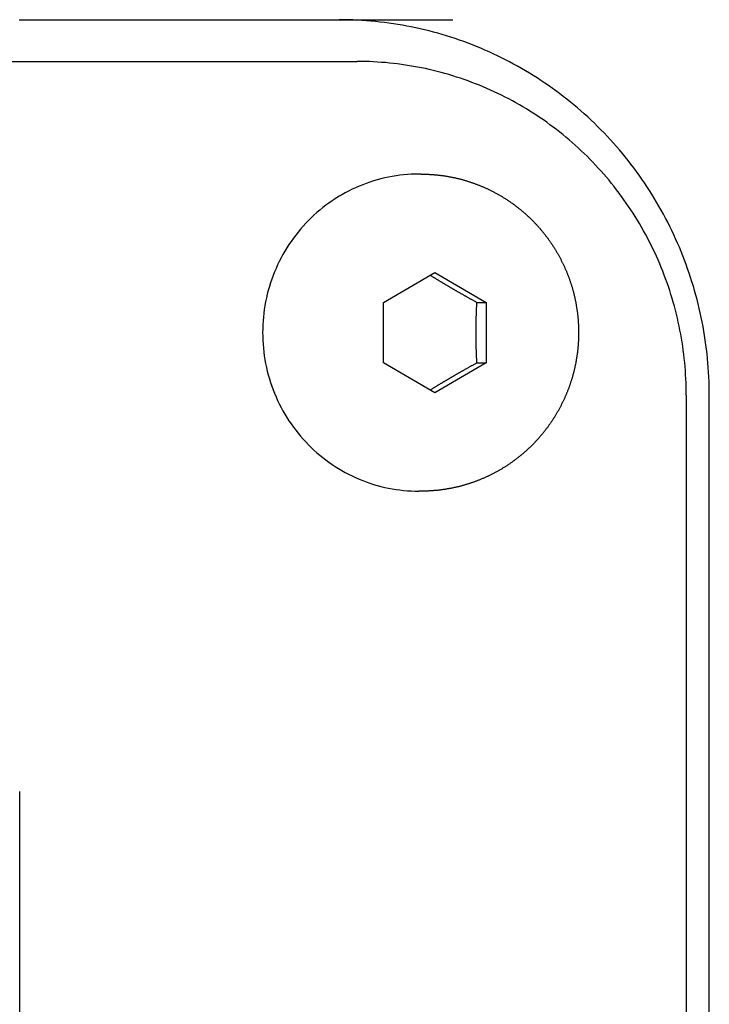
# Model space of a CAD drawing. Extents: x 668 to 3164, y 1007 to 2724.
# Tile 125 of 152: x 3040 to 3056, y 1911 to 1934. Entities that reach past the tile are written whole.
import ezdxf

# ---------------------------------------------------------------- set-up
doc = ezdxf.new("R2010")
doc.units = 0
doc.layers.add('KF_GRAVIS_12_REAR', color=7, linetype='CONTINUOUS')

# ---------------------------------------------------------------- blocks, each defined once
blk = doc.blocks.new('KF_GRAVIS_12_REAR')
at = {"layer": 'KF_GRAVIS_12_REAR'}
for p, q in [((-28.56798, -320), (26.58125, -320)), ((28.11056, -322.7), (28.05847, -322.7)), ((27.20949, -325.7783), (28.4405, -325.05662)), ((28.4405, -325.05662), (29.67151, -325.77832)), ((27.20948, -327.22168), (27.20949, -325.7783)), ((29.44576, -325.77832), (29.67151, -325.77832)), ((29.67151, -325.77832), (29.6715, -327.2217)), ((28.44048, -327.94338), (27.20948, -327.22168)), ((29.6715, -327.2217), (28.44048, -327.94338)), ((29.44575, -327.2217), (29.6715, -327.2217)), ((34.45972, -328), (34.45972, -432)), ((35.0104, -432), (35.0104, -328)), ((28.11056, -330.3), (28.05847, -330.3)), ((18.4994, -366.5), (18.4994, -337.5))]:
    blk.add_line(p, q, dxfattribs=at)
for points in [[(18.4874, -319, 0), (18.7084, -319, 0), (18.9293, -319, 0), (19.1502, -319, 0), (19.3712, -319, 0), (19.5922, -319, 0), (19.8131, -319, 0), (20.0341, -319, 0), (20.2551, -319, 0), (20.4761, -319, 0), (20.6971, -319, 0), (20.9181, -319, 0), (21.1392, -319, 0), (21.3602, -319, 0), (21.5812, -319, 0), (21.8022, -319, 0), (22.0232, -319, 0), (22.2443, -319, 0), (22.4653, -319, 0), (22.6863, -319, 0), (22.9073, -319, 0), (23.1283, -319, 0), (23.3494, -319, 0), (23.5704, -319, 0), (23.7914, -319, 0), (24.0124, -319, 0), (24.2334, -319, 0), (24.4544, -319, 0), (24.6753, -319, 0), (24.8963, -319, 0), (25.1173, -319, 0), (25.3382, -319, 0), (25.5592, -319, 0), (25.7801, -319, 0), (26.001, -319, 0), (26.2219, -319, 0), (26.4428, -319, 0), (26.6636, -319, 0), (26.8845, -319, 0), (27.1053, -319, 0), (27.3262, -319, 0), (27.547, -319, 0), (27.7677, -319, 0), (27.9885, -319, 0), (28.2092, -319, 0), (28.43, -319, 0), (28.6507, -319, 0), (28.8713, -319, 0)], [(35.0104, -328, 0), (35.0097, -327.89, 0), (35.0077, -327.779, 0), (35.0044, -327.669, 0), (34.9997, -327.558, 0), (34.9937, -327.448, 0), (34.9864, -327.338, 0), (34.9777, -327.228, 0), (34.9677, -327.118, 0), (34.9564, -327.008, 0), (34.9437, -326.898, 0), (34.9298, -326.789, 0), (34.9145, -326.679, 0), (34.8979, -326.57, 0), (34.8799, -326.461, 0), (34.8607, -326.353, 0), (34.8401, -326.244, 0), (34.8182, -326.136, 0), (34.795, -326.028, 0), (34.7706, -325.92, 0), (34.7448, -325.813, 0), (34.7177, -325.706, 0), (34.6893, -325.6, 0), (34.6597, -325.493, 0), (34.6288, -325.387, 0), (34.5965, -325.282, 0), (34.5631, -325.177, 0), (34.5283, -325.072, 0), (34.4923, -324.968, 0), (34.455, -324.864, 0), (34.4165, -324.761, 0), (34.3767, -324.658, 0), (34.3357, -324.556, 0), (34.2935, -324.454, 0), (34.25, -324.353, 0), (34.2053, -324.252, 0), (34.1594, -324.152, 0), (34.1123, -324.052, 0), (34.064, -323.953, 0), (34.0145, -323.855, 0), (33.9638, -323.757, 0), (33.912, -323.66, 0), (33.8589, -323.564, 0), (33.8048, -323.468, 0), (33.7494, -323.373, 0), (33.6929, -323.279, 0), (33.6353, -323.185, 0), (33.5765, -323.092, 0), (33.5167, -323, 0), (33.4557, -322.908, 0), (33.3936, -322.818, 0), (33.3304, -322.728, 0), (33.2662, -322.639, 0), (33.2009, -322.55, 0), (33.1345, -322.463, 0), (33.067, -322.376, 0), (32.9985, -322.29, 0), (32.929, -322.206, 0), (32.8585, -322.121, 0), (32.7869, -322.038, 0), (32.7144, -321.956, 0), (32.6408, -321.875, 0), (32.5663, -321.794, 0), (32.4908, -321.715, 0), (32.4144, -321.636, 0), (32.337, -321.558, 0), (32.2587, -321.482, 0), (32.1795, -321.406, 0), (32.0993, -321.331, 0), (32.0183, -321.258, 0), (31.9364, -321.185, 0), (31.8536, -321.113, 0), (31.7699, -321.043, 0), (31.6854, -320.973, 0), (31.6001, -320.905, 0), (31.5139, -320.837, 0), (31.427, -320.771, 0), (31.3392, -320.706, 0), (31.2507, -320.642, 0), (31.1614, -320.579, 0), (31.0713, -320.517, 0), (30.9805, -320.456, 0), (30.889, -320.396, 0), (30.7967, -320.338, 0), (30.7038, -320.28, 0), (30.6101, -320.224, 0), (30.5158, -320.169, 0), (30.4209, -320.115, 0), (30.3252, -320.063, 0), (30.229, -320.011, 0), (30.1322, -319.961, 0), (30.0347, -319.912, 0), (29.9367, -319.864, 0), (29.8381, -319.817, 0), (29.7389, -319.772, 0), (29.6392, -319.728, 0), (29.539, -319.685, 0), (29.4382, -319.643, 0), (29.337, -319.603, 0), (29.2353, -319.564, 0), (29.1331, -319.526, 0), (29.0304, -319.49, 0), (28.9274, -319.454, 0), (28.8239, -319.42, 0), (28.72, -319.388, 0), (28.6157, -319.356, 0), (28.5111, -319.326, 0), (28.4061, -319.297, 0), (28.3007, -319.27, 0), (28.1951, -319.244, 0), (28.0891, -319.219, 0), (27.9828, -319.195, 0), (27.8763, -319.173, 0), (27.7695, -319.152, 0), (27.6624, -319.133, 0), (27.5551, -319.114, 0), (27.4476, -319.097, 0), (27.34, -319.082, 0), (27.2321, -319.068, 0), (27.1241, -319.055, 0), (27.0159, -319.043, 0), (26.9076, -319.033, 0), (26.7992, -319.024, 0), (26.6906, -319.017, 0), (26.582, -319.011, 0), (26.4734, -319.006, 0), (26.3646, -319.003, 0), (26.2559, -319.001, 0), (26.1471, -319, 0)], [(34.4597, -328, 0), (34.4591, -327.902, 0), (34.4573, -327.804, 0), (34.4544, -327.706, 0), (34.4502, -327.607, 0), (34.4449, -327.509, 0), (34.4384, -327.411, 0), (34.4307, -327.314, 0), (34.4218, -327.216, 0), (34.4117, -327.118, 0), (34.4005, -327.021, 0), (34.388, -326.923, 0), (34.3744, -326.826, 0), (34.3597, -326.729, 0), (34.3437, -326.632, 0), (34.3266, -326.536, 0), (34.3083, -326.439, 0), (34.2889, -326.343, 0), (34.2683, -326.247, 0), (34.2465, -326.152, 0), (34.2236, -326.056, 0), (34.1995, -325.961, 0), (34.1743, -325.866, 0), (34.148, -325.772, 0), (34.1205, -325.678, 0), (34.0918, -325.584, 0), (34.0621, -325.491, 0), (34.0312, -325.398, 0), (33.9992, -325.305, 0), (33.966, -325.213, 0), (33.9318, -325.121, 0), (33.8965, -325.029, 0), (33.86, -324.939, 0), (33.8225, -324.848, 0), (33.7838, -324.758, 0), (33.7441, -324.669, 0), (33.7033, -324.58, 0), (33.6614, -324.491, 0), (33.6185, -324.403, 0), (33.5745, -324.316, 0), (33.5294, -324.229, 0), (33.4833, -324.143, 0), (33.4362, -324.057, 0), (33.388, -323.972, 0), (33.3388, -323.887, 0), (33.2886, -323.803, 0), (33.2374, -323.72, 0), (33.1852, -323.637, 0), (33.132, -323.555, 0), (33.0777, -323.474, 0), (33.0226, -323.394, 0), (32.9664, -323.314, 0), (32.9093, -323.234, 0), (32.8512, -323.156, 0), (32.7922, -323.078, 0), (32.7323, -323.001, 0), (32.6714, -322.925, 0), (32.6096, -322.849, 0), (32.5469, -322.775, 0), (32.4833, -322.701, 0), (32.4188, -322.628, 0), (32.3534, -322.555, 0), (32.2872, -322.484, 0), (32.2201, -322.413, 0), (32.1522, -322.343, 0), (32.0834, -322.274, 0), (32.0138, -322.206, 0), (31.9433, -322.139, 0), (31.8721, -322.072, 0), (31.8001, -322.007, 0), (31.7273, -321.942, 0), (31.6537, -321.879, 0), (31.5793, -321.816, 0), (31.5042, -321.754, 0), (31.4283, -321.693, 0), (31.3517, -321.633, 0), (31.2744, -321.574, 0), (31.1964, -321.516, 0), (31.1177, -321.459, 0), (31.0384, -321.403, 0), (30.9583, -321.348, 0), (30.8776, -321.294, 0), (30.7962, -321.241, 0), (30.7142, -321.189, 0), (30.6316, -321.138, 0), (30.5484, -321.088, 0), (30.4645, -321.039, 0), (30.3801, -320.991, 0), (30.2951, -320.945, 0), (30.2096, -320.899, 0), (30.1235, -320.854, 0), (30.0369, -320.811, 0), (29.9497, -320.768, 0), (29.8621, -320.727, 0), (29.7739, -320.686, 0), (29.6853, -320.647, 0), (29.5962, -320.609, 0), (29.5067, -320.572, 0), (29.4167, -320.536, 0), (29.3263, -320.501, 0), (29.2354, -320.468, 0), (29.1442, -320.435, 0), (29.0526, -320.404, 0), (28.9606, -320.374, 0), (28.8683, -320.344, 0), (28.7756, -320.317, 0), (28.6825, -320.29, 0), (28.5892, -320.264, 0), (28.4956, -320.24, 0), (28.4016, -320.216, 0), (28.3074, -320.194, 0), (28.213, -320.173, 0), (28.1183, -320.154, 0), (28.0233, -320.135, 0), (27.9282, -320.118, 0), (27.8328, -320.102, 0), (27.7373, -320.087, 0), (27.6415, -320.073, 0), (27.5457, -320.06, 0), (27.4496, -320.049, 0), (27.3535, -320.039, 0), (27.2572, -320.029, 0), (27.1608, -320.022, 0), (27.0644, -320.015, 0), (26.9678, -320.01, 0), (26.8712, -320.005, 0), (26.7746, -320.002, 0), (26.6779, -320.001, 0), (26.5813, -320, 0)], [(28.0585, -322.7, 0), (27.9666, -322.701, 0), (27.8748, -322.705, 0), (27.7832, -322.71, 0), (27.6917, -322.718, 0), (27.6004, -322.729, 0), (27.5094, -322.741, 0), (27.4187, -322.756, 0), (27.3284, -322.773, 0), (27.2385, -322.792, 0), (27.1492, -322.814, 0), (27.0604, -322.838, 0), (26.9721, -322.864, 0), (26.8846, -322.892, 0), (26.7977, -322.922, 0), (26.7116, -322.955, 0), (26.6264, -322.989, 0), (26.5419, -323.026, 0), (26.4584, -323.065, 0), (26.3759, -323.106, 0), (26.2944, -323.149, 0), (26.2139, -323.194, 0), (26.1346, -323.241, 0), (26.0564, -323.29, 0), (25.9794, -323.34, 0), (25.9036, -323.393, 0), (25.8292, -323.448, 0), (25.7561, -323.504, 0), (25.6844, -323.563, 0), (25.6141, -323.623, 0), (25.5453, -323.684, 0), (25.478, -323.748, 0), (25.4123, -323.813, 0), (25.3481, -323.88, 0), (25.2856, -323.948, 0), (25.2248, -324.018, 0), (25.1657, -324.089, 0), (25.1083, -324.162, 0), (25.0526, -324.236, 0), (24.9988, -324.312, 0), (24.9469, -324.389, 0), (24.8968, -324.467, 0), (24.8486, -324.546, 0), (24.8024, -324.627, 0), (24.7581, -324.709, 0), (24.7158, -324.791, 0), (24.6755, -324.875, 0), (24.6372, -324.96, 0), (24.6011, -325.046, 0), (24.567, -325.132, 0), (24.535, -325.22, 0), (24.5051, -325.308, 0), (24.4773, -325.397, 0), (24.4518, -325.486, 0), (24.4283, -325.577, 0), (24.4071, -325.667, 0), (24.3881, -325.759, 0), (24.3713, -325.85, 0), (24.3567, -325.942, 0), (24.3443, -326.035, 0), (24.3342, -326.128, 0), (24.3263, -326.22, 0), (24.3207, -326.314, 0), (24.3173, -326.407, 0), (24.3162, -326.5, 0), (24.3173, -326.593, 0), (24.3207, -326.686, 0), (24.3263, -326.78, 0), (24.3342, -326.872, 0), (24.3443, -326.965, 0), (24.3567, -327.058, 0), (24.3713, -327.15, 0), (24.3881, -327.241, 0), (24.4071, -327.333, 0), (24.4283, -327.423, 0), (24.4518, -327.514, 0), (24.4773, -327.603, 0), (24.5051, -327.692, 0), (24.535, -327.78, 0), (24.567, -327.868, 0), (24.6011, -327.954, 0), (24.6372, -328.04, 0), (24.6755, -328.125, 0), (24.7158, -328.209, 0), (24.7581, -328.291, 0), (24.8024, -328.373, 0), (24.8486, -328.454, 0), (24.8968, -328.533, 0), (24.9469, -328.611, 0), (24.9988, -328.688, 0), (25.0526, -328.764, 0), (25.1083, -328.838, 0), (25.1657, -328.911, 0), (25.2248, -328.982, 0), (25.2856, -329.052, 0), (25.3481, -329.12, 0), (25.4123, -329.187, 0), (25.478, -329.252, 0), (25.5453, -329.316, 0), (25.6141, -329.377, 0), (25.6844, -329.437, 0), (25.7561, -329.496, 0), (25.8292, -329.552, 0), (25.9036, -329.607, 0), (25.9794, -329.66, 0), (26.0564, -329.71, 0), (26.1346, -329.759, 0), (26.2139, -329.806, 0), (26.2944, -329.851, 0), (26.3759, -329.894, 0), (26.4584, -329.935, 0), (26.5419, -329.974, 0), (26.6264, -330.011, 0), (26.7116, -330.045, 0), (26.7977, -330.078, 0), (26.8846, -330.108, 0), (26.9721, -330.136, 0), (27.0604, -330.162, 0), (27.1492, -330.186, 0), (27.2385, -330.208, 0), (27.3284, -330.227, 0), (27.4187, -330.244, 0), (27.5094, -330.259, 0), (27.6004, -330.271, 0), (27.6917, -330.282, 0), (27.7832, -330.29, 0), (27.8748, -330.295, 0), (27.9666, -330.299, 0), (28.0585, -330.3, 0)], [(28.1106, -322.7, 0), (28.1275, -322.7, 0), (28.1445, -322.7, 0), (28.1615, -322.7, 0), (28.1785, -322.701, 0), (28.1955, -322.701, 0), (28.2124, -322.701, 0), (28.2294, -322.702, 0), (28.2464, -322.702, 0), (28.2634, -322.703, 0), (28.2803, -322.704, 0), (28.2973, -322.705, 0), (28.3143, -322.706, 0), (28.3312, -322.707, 0), (28.3482, -322.708, 0), (28.3651, -322.709, 0), (28.382, -322.71, 0), (28.399, -322.711, 0), (28.4159, -322.713, 0), (28.4328, -322.714, 0), (28.4497, -322.715, 0), (28.4667, -322.717, 0), (28.4836, -322.719, 0), (28.5004, -322.72, 0), (28.5173, -322.722, 0), (28.5342, -322.724, 0), (28.5511, -322.726, 0), (28.5679, -322.728, 0), (28.5848, -322.73, 0), (28.6016, -322.732, 0), (28.6184, -322.735, 0), (28.6353, -322.737, 0), (28.6521, -322.739, 0), (28.6689, -322.742, 0), (28.6857, -322.745, 0), (28.7024, -322.747, 0), (28.7192, -322.75, 0), (28.7359, -322.753, 0), (28.7527, -322.756, 0), (28.7694, -322.759, 0), (28.7861, -322.762, 0), (28.8028, -322.765, 0), (28.8195, -322.768, 0), (28.8361, -322.771, 0), (28.8528, -322.774, 0), (28.8694, -322.778, 0), (28.886, -322.781, 0), (28.9026, -322.785, 0), (28.9192, -322.788, 0), (28.9358, -322.792, 0), (28.9523, -322.796, 0), (28.9689, -322.8, 0), (28.9854, -322.804, 0), (29.0019, -322.808, 0), (29.0184, -322.812, 0), (29.0348, -322.816, 0), (29.0513, -322.82, 0), (29.0677, -322.824, 0), (29.0841, -322.829, 0), (29.1005, -322.833, 0), (29.1168, -322.838, 0), (29.1332, -322.842, 0), (29.1495, -322.847, 0), (29.1658, -322.852, 0), (29.1821, -322.857, 0), (29.1983, -322.862, 0), (29.2146, -322.866, 0), (29.2308, -322.872, 0), (29.2469, -322.877, 0), (29.2631, -322.882, 0), (29.2792, -322.887, 0), (29.2954, -322.892, 0), (29.3114, -322.898, 0), (29.3275, -322.903, 0), (29.3435, -322.909, 0), (29.3595, -322.914, 0), (29.3755, -322.92, 0), (29.3915, -322.926, 0), (29.4074, -322.932, 0), (29.4233, -322.938, 0), (29.4392, -322.944, 0), (29.455, -322.95, 0), (29.4709, -322.956, 0), (29.4867, -322.962, 0), (29.5024, -322.968, 0), (29.5181, -322.975, 0), (29.5339, -322.981, 0), (29.5495, -322.988, 0), (29.5652, -322.994, 0), (29.5808, -323.001, 0), (29.5964, -323.007, 0), (29.6119, -323.014, 0), (29.6275, -323.021, 0), (29.6429, -323.028, 0), (29.6584, -323.035, 0), (29.6738, -323.042, 0), (29.6892, -323.049, 0), (29.7046, -323.056, 0), (29.7199, -323.063, 0), (29.7352, -323.071, 0), (29.7505, -323.078, 0), (29.7657, -323.086, 0), (29.7809, -323.093, 0), (29.7961, -323.101, 0), (29.8112, -323.108, 0), (29.8263, -323.116, 0), (29.8413, -323.124, 0), (29.8564, -323.132, 0), (29.8714, -323.14, 0), (29.8863, -323.148, 0), (29.9012, -323.156, 0), (29.9161, -323.164, 0), (29.9309, -323.172, 0), (29.9457, -323.18, 0), (29.9605, -323.189, 0), (29.9752, -323.197, 0), (29.9899, -323.206, 0), (30.0046, -323.214, 0), (30.0192, -323.223, 0), (30.0337, -323.231, 0), (30.0483, -323.24, 0), (30.0628, -323.249, 0), (30.0772, -323.258, 0), (30.0916, -323.267, 0), (30.106, -323.276, 0), (30.1203, -323.285, 0), (30.1346, -323.294, 0), (30.1489, -323.303, 0), (30.1631, -323.312, 0), (30.1772, -323.321, 0), (30.1914, -323.331, 0), (30.2054, -323.34, 0), (30.2195, -323.35, 0), (30.2335, -323.359, 0), (30.2474, -323.369, 0), (30.2613, -323.379, 0), (30.2752, -323.388, 0), (30.289, -323.398, 0), (30.3028, -323.408, 0), (30.3165, -323.418, 0), (30.3302, -323.428, 0), (30.3438, -323.438, 0), (30.3574, -323.448, 0), (30.3709, -323.458, 0), (30.3844, -323.468, 0), (30.3979, -323.479, 0), (30.4113, -323.489, 0), (30.4246, -323.5, 0), (30.4379, -323.51, 0), (30.4512, -323.521, 0), (30.4644, -323.531, 0), (30.4776, -323.542, 0), (30.4907, -323.552, 0), (30.5038, -323.563, 0), (30.5168, -323.574, 0), (30.5297, -323.585, 0), (30.5427, -323.596, 0), (30.5555, -323.607, 0), (30.5683, -323.618, 0), (30.5811, -323.629, 0), (30.5938, -323.64, 0), (30.6065, -323.651, 0), (30.6191, -323.663, 0), (30.6317, -323.674, 0), (30.6442, -323.685, 0), (30.6566, -323.697, 0), (30.6691, -323.708, 0), (30.6814, -323.72, 0), (30.6937, -323.732, 0), (30.706, -323.743, 0), (30.7182, -323.755, 0), (30.7303, -323.767, 0), (30.7424, -323.779, 0), (30.7545, -323.79, 0), (30.7665, -323.802, 0), (30.7784, -323.814, 0), (30.7903, -323.826, 0), (30.8021, -323.838, 0), (30.8139, -323.851, 0), (30.8256, -323.863, 0), (30.8373, -323.875, 0), (30.8489, -323.887, 0), (30.8604, -323.9, 0), (30.8719, -323.912, 0), (30.8834, -323.925, 0), (30.8948, -323.937, 0), (30.9061, -323.95, 0), (30.9174, -323.962, 0), (30.9286, -323.975, 0), (30.9398, -323.988, 0), (30.9509, -324, 0), (30.9619, -324.013, 0), (30.9729, -324.026, 0), (30.9838, -324.039, 0), (30.9947, -324.052, 0), (31.0055, -324.065, 0), (31.0163, -324.078, 0), (31.027, -324.091, 0), (31.0376, -324.104, 0), (31.0482, -324.117, 0), (31.0587, -324.13, 0), (31.0692, -324.144, 0), (31.0796, -324.157, 0), (31.0899, -324.17, 0), (31.1002, -324.184, 0), (31.1105, -324.197, 0), (31.1206, -324.211, 0), (31.1307, -324.224, 0), (31.1408, -324.238, 0), (31.1507, -324.252, 0), (31.1607, -324.265, 0), (31.1705, -324.279, 0), (31.1803, -324.293, 0), (31.1901, -324.307, 0), (31.1997, -324.32, 0), (31.2093, -324.334, 0), (31.2189, -324.348, 0), (31.2284, -324.362, 0), (31.2378, -324.376, 0), (31.2471, -324.39, 0), (31.2564, -324.404, 0), (31.2657, -324.419, 0), (31.2748, -324.433, 0), (31.2839, -324.447, 0), (31.293, -324.461, 0), (31.302, -324.476, 0), (31.3109, -324.49, 0), (31.3197, -324.504, 0), (31.3285, -324.519, 0), (31.3372, -324.533, 0), (31.3459, -324.548, 0), (31.3545, -324.562, 0), (31.363, -324.577, 0), (31.3715, -324.591, 0), (31.3798, -324.606, 0), (31.3882, -324.621, 0), (31.3964, -324.635, 0), (31.4046, -324.65, 0), (31.4128, -324.665, 0), (31.4208, -324.68, 0), (31.4289, -324.695, 0), (31.4368, -324.71, 0), (31.4447, -324.724, 0), (31.4525, -324.739, 0), (31.4602, -324.754, 0), (31.4679, -324.769, 0), (31.4755, -324.785, 0), (31.483, -324.8, 0), (31.4905, -324.815, 0), (31.4979, -324.83, 0), (31.5052, -324.845, 0), (31.5125, -324.86, 0), (31.5197, -324.876, 0), (31.5268, -324.891, 0), (31.5339, -324.906, 0), (31.5409, -324.922, 0), (31.5478, -324.937, 0), (31.5547, -324.952, 0), (31.5615, -324.968, 0), (31.5682, -324.983, 0), (31.5749, -324.999, 0), (31.5815, -325.014, 0), (31.588, -325.03, 0), (31.5945, -325.046, 0), (31.6008, -325.061, 0), (31.6072, -325.077, 0), (31.6134, -325.092, 0), (31.6196, -325.108, 0), (31.6257, -325.124, 0), (31.6317, -325.14, 0), (31.6377, -325.155, 0), (31.6436, -325.171, 0), (31.6494, -325.187, 0), (31.6552, -325.203, 0), (31.6609, -325.219, 0), (31.6665, -325.235, 0), (31.672, -325.251, 0), (31.6775, -325.267, 0), (31.6829, -325.283, 0), (31.6882, -325.299, 0), (31.6935, -325.315, 0), (31.6987, -325.331, 0), (31.7038, -325.347, 0), (31.7089, -325.363, 0), (31.7138, -325.379, 0), (31.7187, -325.395, 0), (31.7236, -325.411, 0), (31.7283, -325.427, 0), (31.733, -325.444, 0), (31.7376, -325.46, 0), (31.7422, -325.476, 0), (31.7467, -325.492, 0), (31.7511, -325.509, 0), (31.7554, -325.525, 0), (31.7597, -325.541, 0), (31.7638, -325.557, 0), (31.768, -325.574, 0), (31.772, -325.59, 0), (31.776, -325.607, 0), (31.7799, -325.623, 0), (31.7837, -325.639, 0), (31.7874, -325.656, 0), (31.7911, -325.672, 0), (31.7947, -325.689, 0), (31.7982, -325.705, 0), (31.8017, -325.722, 0), (31.8051, -325.738, 0), (31.8084, -325.755, 0), (31.8116, -325.771, 0), (31.8148, -325.788, 0), (31.8179, -325.804, 0), (31.8209, -325.821, 0), (31.8239, -325.838, 0), (31.8268, -325.854, 0), (31.8296, -325.871, 0), (31.8323, -325.887, 0), (31.835, -325.904, 0), (31.8375, -325.921, 0), (31.8401, -325.937, 0), (31.8425, -325.954, 0), (31.8449, -325.971, 0), (31.8472, -325.988, 0), (31.8494, -326.004, 0), (31.8515, -326.021, 0), (31.8536, -326.038, 0), (31.8556, -326.054, 0), (31.8575, -326.071, 0), (31.8594, -326.088, 0), (31.8611, -326.105, 0), (31.8629, -326.121, 0), (31.8645, -326.138, 0), (31.866, -326.155, 0), (31.8675, -326.172, 0), (31.8689, -326.189, 0), (31.8703, -326.205, 0), (31.8715, -326.222, 0), (31.8727, -326.239, 0), (31.8738, -326.256, 0), (31.8749, -326.273, 0), (31.8758, -326.289, 0), (31.8767, -326.306, 0), (31.8776, -326.323, 0), (31.8783, -326.34, 0), (31.879, -326.357, 0), (31.8796, -326.374, 0), (31.8801, -326.39, 0), (31.8805, -326.407, 0), (31.8809, -326.424, 0), (31.8812, -326.441, 0), (31.8814, -326.458, 0), (31.8816, -326.475, 0), (31.8817, -326.492, 0), (31.8817, -326.508, 0), (31.8816, -326.525, 0), (31.8815, -326.542, 0), (31.8812, -326.559, 0), (31.8809, -326.576, 0), (31.8806, -326.593, 0), (31.8801, -326.61, 0), (31.8796, -326.626, 0), (31.879, -326.643, 0), (31.8783, -326.66, 0), (31.8776, -326.677, 0), (31.8768, -326.694, 0), (31.8759, -326.711, 0), (31.8749, -326.727, 0), (31.8739, -326.744, 0), (31.8728, -326.761, 0), (31.8716, -326.778, 0), (31.8703, -326.795, 0), (31.869, -326.811, 0), (31.8676, -326.828, 0), (31.8661, -326.845, 0), (31.8645, -326.862, 0), (31.8629, -326.879, 0), (31.8612, -326.895, 0), (31.8594, -326.912, 0), (31.8575, -326.929, 0), (31.8556, -326.946, 0), (31.8536, -326.962, 0), (31.8515, -326.979, 0), (31.8494, -326.996, 0), (31.8472, -327.012, 0), (31.8449, -327.029, 0), (31.8425, -327.046, 0), (31.8401, -327.063, 0), (31.8375, -327.079, 0), (31.835, -327.096, 0), (31.8323, -327.113, 0), (31.8296, -327.129, 0), (31.8268, -327.146, 0), (31.8239, -327.162, 0), (31.8209, -327.179, 0), (31.8179, -327.196, 0), (31.8148, -327.212, 0), (31.8116, -327.229, 0), (31.8084, -327.245, 0), (31.8051, -327.262, 0), (31.8017, -327.278, 0), (31.7982, -327.295, 0), (31.7947, -327.311, 0), (31.7911, -327.328, 0), (31.7874, -327.344, 0), (31.7836, -327.361, 0), (31.7798, -327.377, 0), (31.7759, -327.393, 0), (31.7719, -327.41, 0), (31.7679, -327.426, 0), (31.7638, -327.443, 0), (31.7596, -327.459, 0), (31.7554, -327.475, 0), (31.751, -327.491, 0), (31.7466, -327.508, 0), (31.7422, -327.524, 0), (31.7376, -327.54, 0), (31.733, -327.556, 0), (31.7283, -327.573, 0), (31.7235, -327.589, 0), (31.7187, -327.605, 0), (31.7138, -327.621, 0), (31.7088, -327.637, 0), (31.7038, -327.653, 0), (31.6987, -327.669, 0), (31.6935, -327.685, 0), (31.6882, -327.701, 0), (31.6829, -327.717, 0), (31.6775, -327.733, 0), (31.672, -327.749, 0), (31.6665, -327.765, 0), (31.6609, -327.781, 0), (31.6552, -327.797, 0), (31.6495, -327.813, 0), (31.6436, -327.829, 0), (31.6377, -327.845, 0), (31.6318, -327.86, 0), (31.6257, -327.876, 0), (31.6196, -327.892, 0), (31.6134, -327.908, 0), (31.6072, -327.923, 0), (31.6009, -327.939, 0), (31.5945, -327.954, 0), (31.5881, -327.97, 0), (31.5815, -327.986, 0), (31.5749, -328.001, 0), (31.5683, -328.017, 0), (31.5615, -328.032, 0), (31.5547, -328.048, 0), (31.5479, -328.063, 0), (31.5409, -328.078, 0), (31.5339, -328.094, 0), (31.5269, -328.109, 0), (31.5197, -328.124, 0), (31.5125, -328.14, 0), (31.5053, -328.155, 0), (31.4979, -328.17, 0), (31.4905, -328.185, 0), (31.483, -328.2, 0), (31.4755, -328.215, 0), (31.4679, -328.231, 0), (31.4602, -328.246, 0), (31.4525, -328.261, 0), (31.4447, -328.275, 0), (31.4368, -328.29, 0), (31.4288, -328.305, 0), (31.4208, -328.32, 0), (31.4128, -328.335, 0), (31.4046, -328.35, 0), (31.3964, -328.365, 0), (31.3882, -328.379, 0), (31.3798, -328.394, 0), (31.3714, -328.409, 0), (31.363, -328.423, 0), (31.3544, -328.438, 0), (31.3458, -328.452, 0), (31.3372, -328.467, 0), (31.3285, -328.481, 0), (31.3197, -328.496, 0), (31.3108, -328.51, 0), (31.3019, -328.524, 0), (31.2929, -328.539, 0), (31.2839, -328.553, 0), (31.2748, -328.567, 0), (31.2656, -328.581, 0), (31.2564, -328.596, 0), (31.2471, -328.61, 0), (31.2377, -328.624, 0), (31.2283, -328.638, 0), (31.2188, -328.652, 0), (31.2093, -328.666, 0), (31.1997, -328.68, 0), (31.19, -328.693, 0), (31.1803, -328.707, 0), (31.1705, -328.721, 0), (31.1607, -328.735, 0), (31.1507, -328.748, 0), (31.1408, -328.762, 0), (31.1307, -328.776, 0), (31.1206, -328.789, 0), (31.1105, -328.803, 0), (31.1002, -328.816, 0), (31.09, -328.83, 0), (31.0796, -328.843, 0), (31.0692, -328.856, 0), (31.0588, -328.87, 0), (31.0482, -328.883, 0), (31.0377, -328.896, 0), (31.027, -328.909, 0), (31.0163, -328.922, 0), (31.0056, -328.935, 0), (30.9948, -328.948, 0), (30.9839, -328.961, 0), (30.9729, -328.974, 0), (30.962, -328.987, 0), (30.9509, -329, 0), (30.9398, -329.012, 0), (30.9286, -329.025, 0), (30.9174, -329.038, 0), (30.9061, -329.05, 0), (30.8948, -329.063, 0), (30.8834, -329.075, 0), (30.872, -329.088, 0), (30.8605, -329.1, 0), (30.8489, -329.113, 0), (30.8373, -329.125, 0), (30.8256, -329.137, 0), (30.8139, -329.149, 0), (30.8021, -329.162, 0), (30.7903, -329.174, 0), (30.7784, -329.186, 0), (30.7665, -329.198, 0), (30.7545, -329.21, 0), (30.7424, -329.221, 0), (30.7303, -329.233, 0), (30.7182, -329.245, 0), (30.706, -329.257, 0), (30.6937, -329.268, 0), (30.6814, -329.28, 0), (30.669, -329.292, 0), (30.6566, -329.303, 0), (30.6442, -329.315, 0), (30.6316, -329.326, 0), (30.6191, -329.337, 0), (30.6065, -329.349, 0), (30.5938, -329.36, 0), (30.5811, -329.371, 0), (30.5683, -329.382, 0), (30.5555, -329.393, 0), (30.5426, -329.404, 0), (30.5297, -329.415, 0), (30.5167, -329.426, 0), (30.5037, -329.437, 0), (30.4906, -329.447, 0), (30.4775, -329.458, 0), (30.4644, -329.469, 0), (30.4512, -329.479, 0), (30.4379, -329.49, 0), (30.4246, -329.5, 0), (30.4112, -329.511, 0), (30.3978, -329.521, 0), (30.3844, -329.532, 0), (30.3709, -329.542, 0), (30.3574, -329.552, 0), (30.3438, -329.562, 0), (30.3302, -329.572, 0), (30.3165, -329.582, 0), (30.3028, -329.592, 0), (30.289, -329.602, 0), (30.2752, -329.612, 0), (30.2613, -329.621, 0), (30.2474, -329.631, 0), (30.2335, -329.641, 0), (30.2195, -329.65, 0), (30.2055, -329.66, 0), (30.1914, -329.669, 0), (30.1773, -329.679, 0), (30.1631, -329.688, 0), (30.1489, -329.697, 0), (30.1347, -329.706, 0), (30.1204, -329.715, 0), (30.106, -329.724, 0), (30.0917, -329.733, 0), (30.0773, -329.742, 0), (30.0628, -329.751, 0), (30.0483, -329.76, 0), (30.0338, -329.769, 0), (30.0192, -329.777, 0), (30.0046, -329.786, 0), (29.9899, -329.794, 0), (29.9753, -329.803, 0), (29.9605, -329.811, 0), (29.9458, -329.82, 0), (29.931, -329.828, 0), (29.9161, -329.836, 0), (29.9012, -329.844, 0), (29.8863, -329.852, 0), (29.8714, -329.86, 0), (29.8564, -329.868, 0), (29.8414, -329.876, 0), (29.8263, -329.884, 0), (29.8112, -329.892, 0), (29.7961, -329.899, 0), (29.7809, -329.907, 0), (29.7657, -329.914, 0), (29.7505, -329.922, 0), (29.7352, -329.929, 0), (29.7199, -329.936, 0), (29.7046, -329.944, 0), (29.6892, -329.951, 0), (29.6738, -329.958, 0), (29.6584, -329.965, 0), (29.6429, -329.972, 0), (29.6274, -329.979, 0), (29.6119, -329.986, 0), (29.5964, -329.993, 0), (29.5808, -329.999, 0), (29.5652, -330.006, 0), (29.5495, -330.012, 0), (29.5338, -330.019, 0), (29.5181, -330.025, 0), (29.5024, -330.032, 0), (29.4866, -330.038, 0), (29.4708, -330.044, 0), (29.455, -330.05, 0), (29.4392, -330.056, 0), (29.4233, -330.062, 0), (29.4074, -330.068, 0), (29.3915, -330.074, 0), (29.3755, -330.08, 0), (29.3595, -330.085, 0), (29.3435, -330.091, 0), (29.3275, -330.097, 0), (29.3114, -330.102, 0), (29.2953, -330.108, 0), (29.2792, -330.113, 0), (29.2631, -330.118, 0), (29.2469, -330.123, 0), (29.2308, -330.128, 0), (29.2146, -330.134, 0), (29.1983, -330.138, 0), (29.1821, -330.143, 0), (29.1658, -330.148, 0), (29.1495, -330.153, 0), (29.1332, -330.158, 0), (29.1169, -330.162, 0), (29.1005, -330.167, 0), (29.0841, -330.171, 0), (29.0677, -330.176, 0), (29.0513, -330.18, 0), (29.0348, -330.184, 0), (29.0184, -330.188, 0), (29.0019, -330.192, 0), (28.9854, -330.196, 0), (28.9689, -330.2, 0), (28.9524, -330.204, 0), (28.9358, -330.208, 0), (28.9192, -330.212, 0), (28.9027, -330.215, 0), (28.8861, -330.219, 0), (28.8694, -330.222, 0), (28.8528, -330.226, 0), (28.8362, -330.229, 0), (28.8195, -330.232, 0), (28.8028, -330.235, 0), (28.7861, -330.238, 0), (28.7694, -330.242, 0), (28.7527, -330.244, 0), (28.736, -330.247, 0), (28.7192, -330.25, 0), (28.7024, -330.253, 0), (28.6857, -330.256, 0), (28.6689, -330.258, 0), (28.6521, -330.261, 0), (28.6353, -330.263, 0), (28.6185, -330.265, 0), (28.6016, -330.268, 0), (28.5848, -330.27, 0), (28.5679, -330.272, 0), (28.5511, -330.274, 0), (28.5342, -330.276, 0), (28.5173, -330.278, 0), (28.5005, -330.28, 0), (28.4836, -330.281, 0), (28.4667, -330.283, 0), (28.4498, -330.285, 0), (28.4328, -330.286, 0), (28.4159, -330.287, 0), (28.399, -330.289, 0), (28.382, -330.29, 0), (28.3651, -330.291, 0), (28.3482, -330.292, 0), (28.3312, -330.293, 0), (28.3143, -330.294, 0), (28.2973, -330.295, 0), (28.2803, -330.296, 0), (28.2634, -330.297, 0), (28.2464, -330.298, 0), (28.2294, -330.298, 0), (28.2124, -330.299, 0), (28.1955, -330.299, 0), (28.1785, -330.299, 0), (28.1615, -330.3, 0), (28.1445, -330.3, 0), (28.1275, -330.3, 0), (28.1106, -330.3, 0)], [(29.4458, -325.778, 0), (29.4313, -325.77, 0), (29.417, -325.762, 0), (29.4029, -325.755, 0), (29.3888, -325.747, 0), (29.3749, -325.739, 0), (29.3611, -325.731, 0), (29.3474, -325.724, 0), (29.3338, -325.716, 0), (29.3204, -325.709, 0), (29.307, -325.701, 0), (29.2938, -325.694, 0), (29.2806, -325.686, 0), (29.2676, -325.679, 0), (29.2546, -325.672, 0), (29.2418, -325.665, 0), (29.229, -325.657, 0), (29.2163, -325.65, 0), (29.2037, -325.643, 0), (29.1912, -325.636, 0), (29.1787, -325.629, 0), (29.1664, -325.622, 0), (29.1541, -325.615, 0), (29.1419, -325.608, 0), (29.1297, -325.601, 0), (29.1177, -325.594, 0), (29.1057, -325.588, 0), (29.0937, -325.581, 0), (29.0818, -325.574, 0), (29.07, -325.567, 0), (29.0582, -325.561, 0), (29.0465, -325.554, 0), (29.0348, -325.547, 0), (29.0232, -325.541, 0), (29.0117, -325.534, 0), (29.0002, -325.527, 0), (28.9887, -325.521, 0), (28.9773, -325.514, 0), (28.9659, -325.508, 0), (28.9545, -325.501, 0), (28.9432, -325.494, 0), (28.9319, -325.488, 0), (28.9207, -325.481, 0), (28.9095, -325.475, 0), (28.8983, -325.468, 0), (28.8871, -325.462, 0), (28.876, -325.456, 0), (28.8649, -325.449, 0), (28.8538, -325.443, 0), (28.8427, -325.436, 0), (28.8317, -325.43, 0), (28.8206, -325.423, 0), (28.8096, -325.417, 0), (28.7986, -325.41, 0), (28.7876, -325.404, 0), (28.7766, -325.397, 0), (28.7657, -325.391, 0), (28.7547, -325.384, 0), (28.7437, -325.378, 0), (28.7328, -325.371, 0), (28.7218, -325.365, 0), (28.7109, -325.359, 0), (28.6999, -325.352, 0), (28.6889, -325.345, 0), (28.678, -325.339, 0), (28.667, -325.332, 0), (28.656, -325.326, 0), (28.645, -325.319, 0), (28.634, -325.313, 0), (28.6229, -325.306, 0), (28.6119, -325.3, 0), (28.6008, -325.293, 0), (28.5897, -325.286, 0), (28.5786, -325.28, 0), (28.5675, -325.273, 0), (28.5563, -325.266, 0), (28.5451, -325.259, 0), (28.5339, -325.253, 0), (28.5227, -325.246, 0), (28.5114, -325.239, 0), (28.5001, -325.232, 0), (28.4887, -325.225, 0), (28.4773, -325.218, 0), (28.4659, -325.211, 0), (28.4544, -325.204, 0), (28.4428, -325.197, 0), (28.4313, -325.19, 0), (28.4196, -325.183, 0), (28.4079, -325.176, 0), (28.3962, -325.169, 0), (28.3844, -325.162, 0), (28.3725, -325.154, 0), (28.3606, -325.147, 0), (28.3486, -325.14, 0), (28.3366, -325.132, 0), (28.3245, -325.125, 0)], [(29.4458, -327.222, 0), (29.4449, -327.204, 0), (29.444, -327.187, 0), (29.4432, -327.17, 0), (29.4424, -327.153, 0), (29.4417, -327.136, 0), (29.4409, -327.119, 0), (29.4402, -327.103, 0), (29.4395, -327.086, 0), (29.4388, -327.07, 0), (29.4381, -327.054, 0), (29.4375, -327.038, 0), (29.4368, -327.022, 0), (29.4362, -327.006, 0), (29.4356, -326.99, 0), (29.4351, -326.974, 0), (29.4345, -326.959, 0), (29.434, -326.943, 0), (29.4335, -326.928, 0), (29.433, -326.913, 0), (29.4325, -326.897, 0), (29.4321, -326.882, 0), (29.4317, -326.867, 0), (29.4312, -326.852, 0), (29.4309, -326.837, 0), (29.4305, -326.823, 0), (29.4301, -326.808, 0), (29.4298, -326.793, 0), (29.4294, -326.778, 0), (29.4291, -326.764, 0), (29.4288, -326.749, 0), (29.4286, -326.735, 0), (29.4283, -326.72, 0), (29.4281, -326.706, 0), (29.4278, -326.692, 0), (29.4276, -326.677, 0), (29.4274, -326.663, 0), (29.4273, -326.649, 0), (29.4271, -326.634, 0), (29.4269, -326.62, 0), (29.4268, -326.606, 0), (29.4267, -326.592, 0), (29.4266, -326.578, 0), (29.4265, -326.564, 0), (29.4265, -326.549, 0), (29.4264, -326.535, 0), (29.4264, -326.521, 0), (29.4264, -326.507, 0), (29.4264, -326.493, 0), (29.4264, -326.479, 0), (29.4264, -326.465, 0), (29.4265, -326.451, 0), (29.4265, -326.437, 0), (29.4266, -326.422, 0), (29.4267, -326.408, 0), (29.4268, -326.394, 0), (29.427, -326.38, 0), (29.4271, -326.366, 0), (29.4273, -326.351, 0), (29.4274, -326.337, 0), (29.4276, -326.323, 0), (29.4278, -326.309, 0), (29.4281, -326.294, 0), (29.4283, -326.28, 0), (29.4286, -326.265, 0), (29.4288, -326.251, 0), (29.4291, -326.236, 0), (29.4294, -326.222, 0), (29.4298, -326.207, 0), (29.4301, -326.192, 0), (29.4305, -326.178, 0), (29.4309, -326.163, 0), (29.4313, -326.148, 0), (29.4317, -326.133, 0), (29.4321, -326.118, 0), (29.4326, -326.103, 0), (29.433, -326.087, 0), (29.4335, -326.072, 0), (29.434, -326.057, 0), (29.4345, -326.041, 0), (29.4351, -326.026, 0), (29.4357, -326.01, 0), (29.4362, -325.994, 0), (29.4368, -325.978, 0), (29.4375, -325.962, 0), (29.4381, -325.946, 0), (29.4388, -325.93, 0), (29.4395, -325.914, 0), (29.4402, -325.897, 0), (29.4409, -325.881, 0), (29.4417, -325.864, 0), (29.4424, -325.847, 0), (29.4432, -325.83, 0), (29.4441, -325.813, 0), (29.4449, -325.796, 0), (29.4458, -325.778, 0)], [(28.3245, -327.875, 0), (28.3366, -327.868, 0), (28.3486, -327.86, 0), (28.3606, -327.853, 0), (28.3725, -327.846, 0), (28.3844, -327.838, 0), (28.3962, -327.831, 0), (28.4079, -327.824, 0), (28.4196, -327.817, 0), (28.4312, -327.81, 0), (28.4428, -327.803, 0), (28.4543, -327.796, 0), (28.4658, -327.789, 0), (28.4773, -327.782, 0), (28.4887, -327.775, 0), (28.5, -327.768, 0), (28.5114, -327.761, 0), (28.5226, -327.754, 0), (28.5339, -327.747, 0), (28.5451, -327.741, 0), (28.5563, -327.734, 0), (28.5675, -327.727, 0), (28.5786, -327.72, 0), (28.5897, -327.714, 0), (28.6008, -327.707, 0), (28.6119, -327.7, 0), (28.6229, -327.694, 0), (28.6339, -327.687, 0), (28.645, -327.681, 0), (28.656, -327.674, 0), (28.667, -327.668, 0), (28.6779, -327.661, 0), (28.6889, -327.655, 0), (28.6999, -327.648, 0), (28.7108, -327.641, 0), (28.7218, -327.635, 0), (28.7328, -327.629, 0), (28.7437, -327.622, 0), (28.7547, -327.616, 0), (28.7657, -327.609, 0), (28.7766, -327.603, 0), (28.7876, -327.596, 0), (28.7986, -327.59, 0), (28.8096, -327.583, 0), (28.8206, -327.577, 0), (28.8317, -327.57, 0), (28.8427, -327.564, 0), (28.8538, -327.557, 0), (28.8649, -327.551, 0), (28.876, -327.545, 0), (28.8871, -327.538, 0), (28.8983, -327.532, 0), (28.9094, -327.525, 0), (28.9207, -327.519, 0), (28.9319, -327.512, 0), (28.9432, -327.506, 0), (28.9545, -327.499, 0), (28.9658, -327.492, 0), (28.9772, -327.486, 0), (28.9887, -327.479, 0), (29.0001, -327.473, 0), (29.0117, -327.466, 0), (29.0232, -327.459, 0), (29.0348, -327.453, 0), (29.0465, -327.446, 0), (29.0582, -327.439, 0), (29.07, -327.433, 0), (29.0818, -327.426, 0), (29.0937, -327.419, 0), (29.1056, -327.412, 0), (29.1176, -327.406, 0), (29.1297, -327.399, 0), (29.1419, -327.392, 0), (29.1541, -327.385, 0), (29.1664, -327.378, 0), (29.1787, -327.371, 0), (29.1912, -327.364, 0), (29.2037, -327.357, 0), (29.2163, -327.35, 0), (29.229, -327.343, 0), (29.2417, -327.335, 0), (29.2546, -327.328, 0), (29.2676, -327.321, 0), (29.2806, -327.314, 0), (29.2938, -327.306, 0), (29.307, -327.299, 0), (29.3204, -327.291, 0), (29.3338, -327.284, 0), (29.3474, -327.276, 0), (29.3611, -327.269, 0), (29.3749, -327.261, 0), (29.3888, -327.253, 0), (29.4028, -327.245, 0), (29.417, -327.238, 0), (29.4313, -327.23, 0), (29.4458, -327.222, 0)]]:
    blk.add_polyline3d(points, dxfattribs=at)

msp = doc.modelspace()

# ---------------------------------------------------------------- block references
at = {"layer": 'KF_GRAVIS_12_REAR'}
msp.add_blockref('KF_GRAVIS_12_REAR', (3021.439, 2253.101), dxfattribs=at)

doc.saveas('drawing.dxf')
